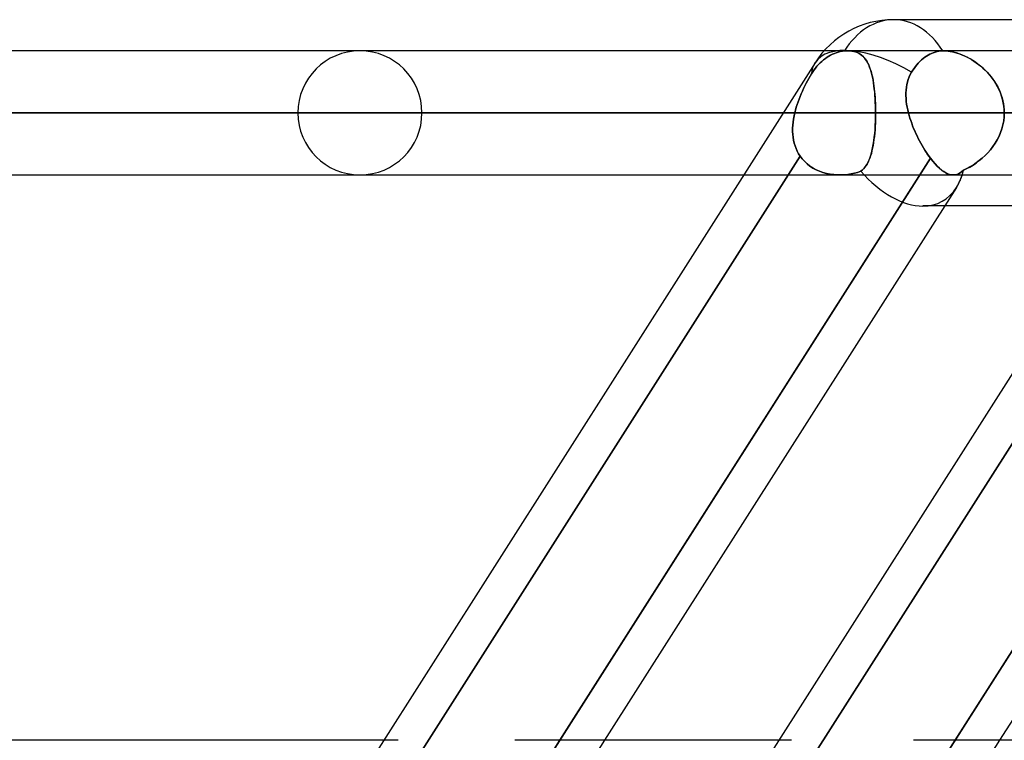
# Model space of a CAD drawing. Header units: millimetres. Extents: x -215 to 215, y -82 to 97.
# Tile 8 of 73: x -126 to -113, y 35 to 44. Entities that reach past the tile are written whole.
import ezdxf

# ---------------------------------------------------------------- set-up
doc = ezdxf.new("R2010")
doc.units = ezdxf.units.MM
doc.layers.add('MAIN-1', color=7, linetype='Continuous')
doc.layers.add('MAIN-2', color=7, linetype='Continuous')

msp = doc.modelspace()

# ---------------------------------------------------------------- linework, layer by layer
at = {"layer": 'MAIN-1'}
for p, q in [((-109.555, 44), (-114.598, 44)), ((-115.484, 43.604), (-158.5, 43.604)), ((-114.243, 43.486), (-114.222, 43.504)), ((-114.222, 43.504), (-114.2, 43.52)), ((-114.2, 43.52), (-114.179, 43.535)), ((-114.179, 43.535), (-114.158, 43.547)), ((-114.158, 43.547), (-114.137, 43.559)), ((-114.137, 43.559), (-114.114, 43.57)), ((-114.114, 43.57), (-114.091, 43.579)), ((-114.091, 43.579), (-114.067, 43.587)), ((-114.067, 43.587), (-114.043, 43.594)), ((-114.043, 43.594), (-114.019, 43.598)), ((-114.019, 43.598), (-113.995, 43.602)), ((-113.995, 43.602), (-113.971, 43.603)), ((-113.971, 43.603), (-113.969, 43.604)), ((-113.969, 43.604), (-113.966, 43.604)), ((-113.966, 43.604), (-113.963, 43.604)), ((-113.963, 43.604), (-113.961, 43.604)), ((-113.961, 43.604), (-113.958, 43.604)), ((-113.958, 43.604), (-113.955, 43.604)), ((-110.441, 43.604), (-113.956, 43.604)), ((-115.601, 43.45), (-126.808, 25.85)), ((-110.557, 43.45), (-121.765, 25.85)), ((-114.353, 43.356), (-114.337, 43.379)), ((-114.337, 43.379), (-114.32, 43.402)), ((-114.32, 43.402), (-114.302, 43.424)), ((-114.302, 43.424), (-114.283, 43.446)), ((-114.283, 43.446), (-114.263, 43.467)), ((-114.263, 43.467), (-114.243, 43.486)), ((-114.412, 43.237), (-114.4, 43.269)), ((-114.4, 43.269), (-114.385, 43.3)), ((-114.385, 43.3), (-114.369, 43.33)), ((-114.369, 43.33), (-114.353, 43.356)), ((-114.439, 43.102), (-114.435, 43.137)), ((-114.435, 43.137), (-114.429, 43.171)), ((-114.429, 43.171), (-114.422, 43.205)), ((-114.422, 43.205), (-114.412, 43.237)), ((-114.441, 43.067), (-114.439, 43.102)), ((-114.441, 43.031), (-114.441, 43.067)), ((-114.439, 42.995), (-114.441, 43.031)), ((-114.436, 42.958), (-114.439, 42.995)), ((-114.431, 42.922), (-114.436, 42.958)), ((-114.425, 42.885), (-114.431, 42.922)), ((-114.417, 42.848), (-114.425, 42.885)), ((-116.007, 42.811), (-159.292, 42.811)), ((-114.408, 42.811), (-114.417, 42.848)), ((-110.964, 42.811), (-114.408, 42.811)), ((-114.399, 42.778), (-114.408, 42.811)), ((-114.39, 42.745), (-114.399, 42.778)), ((-114.379, 42.712), (-114.39, 42.745)), ((-114.367, 42.679), (-114.379, 42.712)), ((-114.355, 42.646), (-114.367, 42.679)), ((-114.342, 42.613), (-114.355, 42.646)), ((-114.328, 42.58), (-114.342, 42.613)), ((-114.314, 42.548), (-114.328, 42.58)), ((-114.299, 42.516), (-114.314, 42.548)), ((-114.283, 42.484), (-114.299, 42.516)), ((-114.267, 42.453), (-114.283, 42.484)), ((-114.251, 42.423), (-114.267, 42.453)), ((-114.234, 42.393), (-114.251, 42.423)), ((-114.217, 42.364), (-114.234, 42.393)), ((-114.199, 42.336), (-114.217, 42.364)), ((-114.181, 42.308), (-114.199, 42.336)), ((-114.163, 42.281), (-114.181, 42.308)), ((-114.145, 42.256), (-114.163, 42.281)), ((-114.127, 42.231), (-114.145, 42.256)), ((-113.813, 34.804), (-109.066, 42.259)), ((-118.857, 34.804), (-114.127, 42.231)), ((-114.098, 42.195), (-114.127, 42.231)), ((-114.069, 42.161), (-114.098, 42.195)), ((-114.041, 42.131), (-114.069, 42.161)), ((-114.013, 42.104), (-114.041, 42.131)), ((-158.5, 42.019), (-116.512, 42.019)), ((-113.985, 42.081), (-114.013, 42.104)), ((-113.958, 42.062), (-113.985, 42.081)), ((-113.932, 42.046), (-113.958, 42.062)), ((-113.907, 42.034), (-113.932, 42.046)), ((-113.883, 42.025), (-113.907, 42.034)), ((-113.859, 42.02), (-113.883, 42.025)), ((-113.836, 42.019), (-113.859, 42.02)), ((-113.837, 42.019), (-111.469, 42.019)), ((-113.796, 41.857), (-118.288, 34.804)), ((-108.753, 41.857), (-113.245, 34.804)), ((-111.721, 41.623), (-113.946, 41.623)), ((-121.107, 34.804), (-166.425, 34.804)), ((-116.063, 34.804), (-119.432, 34.804)), ((114.344, 34.804), (-114.344, 34.804))]:
    msp.add_line(p, q, dxfattribs=at)
msp.add_arc((-114.598, 42.811), 1.189, 90, 147.5129, dxfattribs=at)
for major_axis, ratio, start_param, end_param in [((0, 1.189), 0.707107, -0.841434, 0), ((1.003, -0.639), 0.473194, 1.642733, 3.141579), ((0.619, -1.129), 0.602954, 0.320951, 0.521541)]:
    msp.add_ellipse((-114.598, 42.811), major_axis=major_axis, ratio=ratio, start_param=start_param, end_param=end_param, dxfattribs=at)
at = {"layer": 'MAIN-2'}
for p, q in [((-115.492, 43.487), (-115.469, 43.504)), ((-115.469, 43.504), (-115.492, 43.487)), ((-115.18, 43.604), (-115.484, 43.604)), ((-115.469, 43.504), (-115.447, 43.52)), ((-115.447, 43.52), (-115.469, 43.504)), ((-115.447, 43.52), (-115.424, 43.534)), ((-115.424, 43.534), (-115.447, 43.52)), ((-115.424, 43.534), (-115.402, 43.547)), ((-115.402, 43.547), (-115.424, 43.534)), ((-115.402, 43.547), (-115.378, 43.558)), ((-115.378, 43.558), (-115.402, 43.547)), ((-115.378, 43.558), (-115.354, 43.569)), ((-115.354, 43.569), (-115.378, 43.558)), ((-115.354, 43.569), (-115.329, 43.578)), ((-115.329, 43.578), (-115.354, 43.569)), ((-115.329, 43.578), (-115.304, 43.586)), ((-115.304, 43.586), (-115.329, 43.578)), ((-115.304, 43.586), (-115.278, 43.593)), ((-115.278, 43.593), (-115.304, 43.586)), ((-115.278, 43.593), (-115.252, 43.598)), ((-115.252, 43.598), (-115.278, 43.593)), ((-115.252, 43.598), (-115.226, 43.601)), ((-115.226, 43.601), (-115.252, 43.598)), ((-115.226, 43.601), (-115.218, 43.602)), ((-115.218, 43.602), (-115.226, 43.601)), ((-115.218, 43.602), (-115.21, 43.603)), ((-115.21, 43.603), (-115.218, 43.602)), ((-115.21, 43.603), (-115.203, 43.603)), ((-115.203, 43.603), (-115.21, 43.603)), ((-115.203, 43.603), (-115.195, 43.604)), ((-115.195, 43.604), (-115.203, 43.603)), ((-115.195, 43.604), (-115.187, 43.604)), ((-115.187, 43.604), (-115.195, 43.604)), ((-115.187, 43.604), (-115.18, 43.604)), ((-115.18, 43.604), (-115.187, 43.604)), ((-115.18, 43.604), (-115.154, 43.603)), ((-115.15, 43.603), (-115.18, 43.604)), ((-113.956, 43.604), (-115.18, 43.604)), ((-115.154, 43.603), (-115.129, 43.6)), ((-115.122, 43.599), (-115.15, 43.603)), ((-115.129, 43.6), (-115.106, 43.596)), ((-115.095, 43.593), (-115.122, 43.599)), ((-115.106, 43.596), (-115.083, 43.589)), ((-115.07, 43.585), (-115.095, 43.593)), ((-115.083, 43.589), (-115.062, 43.582)), ((-115.047, 43.575), (-115.07, 43.585)), ((-115.062, 43.582), (-115.042, 43.572)), ((-115.026, 43.562), (-115.047, 43.575)), ((-115.042, 43.572), (-115.024, 43.561)), ((-115.006, 43.548), (-115.026, 43.562)), ((-115.024, 43.561), (-115.007, 43.548)), ((-115.007, 43.548), (-114.991, 43.534)), ((-114.987, 43.531), (-115.006, 43.548)), ((-114.991, 43.534), (-114.976, 43.519)), ((-114.971, 43.513), (-114.987, 43.531)), ((-114.976, 43.519), (-114.962, 43.502)), ((-114.955, 43.493), (-114.971, 43.513)), ((-114.962, 43.502), (-114.948, 43.483)), ((-114.941, 43.472), (-114.955, 43.493)), ((-114.222, 43.504), (-114.243, 43.486)), ((-114.2, 43.52), (-114.222, 43.504)), ((-114.179, 43.535), (-114.2, 43.52)), ((-114.158, 43.547), (-114.179, 43.535)), ((-114.137, 43.559), (-114.158, 43.547)), ((-114.114, 43.57), (-114.137, 43.559)), ((-114.091, 43.579), (-114.114, 43.57)), ((-114.067, 43.587), (-114.091, 43.579)), ((-114.043, 43.594), (-114.067, 43.587)), ((-114.019, 43.598), (-114.043, 43.594)), ((-113.995, 43.602), (-114.019, 43.598)), ((-113.971, 43.603), (-113.995, 43.602)), ((-113.969, 43.604), (-113.971, 43.603)), ((-113.966, 43.604), (-113.969, 43.604)), ((-113.963, 43.604), (-113.966, 43.604)), ((-113.961, 43.604), (-113.963, 43.604)), ((-113.958, 43.604), (-113.961, 43.604)), ((-113.955, 43.604), (-113.958, 43.604)), ((-113.925, 43.603), (-113.955, 43.604)), ((-113.955, 43.604), (-113.929, 43.603)), ((-113.929, 43.603), (-113.902, 43.6)), ((-113.894, 43.599), (-113.925, 43.603)), ((-113.902, 43.6), (-113.874, 43.596)), ((-113.862, 43.594), (-113.894, 43.599)), ((-113.874, 43.596), (-113.845, 43.59)), ((-113.828, 43.586), (-113.862, 43.594)), ((-113.845, 43.59), (-113.816, 43.583)), ((-113.794, 43.577), (-113.828, 43.586)), ((-113.816, 43.583), (-113.786, 43.574)), ((-113.76, 43.565), (-113.794, 43.577)), ((-113.786, 43.574), (-113.756, 43.564)), ((-113.725, 43.552), (-113.76, 43.565)), ((-113.756, 43.564), (-113.725, 43.552)), ((-113.69, 43.536), (-113.725, 43.552)), ((-113.725, 43.552), (-113.695, 43.538)), ((-113.695, 43.538), (-113.665, 43.524)), ((-113.656, 43.519), (-113.69, 43.536)), ((-113.665, 43.524), (-113.634, 43.508)), ((-113.622, 43.5), (-113.656, 43.519)), ((-113.634, 43.508), (-113.604, 43.49)), ((-113.588, 43.48), (-113.622, 43.5)), ((-113.604, 43.49), (-113.574, 43.471)), ((-115.611, 43.36), (-115.594, 43.382)), ((-115.594, 43.382), (-115.611, 43.36)), ((-115.594, 43.382), (-115.576, 43.405)), ((-115.576, 43.405), (-115.594, 43.382)), ((-115.576, 43.405), (-115.556, 43.427)), ((-115.556, 43.427), (-115.576, 43.405)), ((-115.556, 43.427), (-115.536, 43.448)), ((-115.536, 43.448), (-115.556, 43.427)), ((-115.536, 43.448), (-115.514, 43.468)), ((-115.514, 43.468), (-115.536, 43.448)), ((-115.514, 43.468), (-115.492, 43.487)), ((-115.492, 43.487), (-115.514, 43.468)), ((-114.948, 43.483), (-114.936, 43.464)), ((-114.928, 43.448), (-114.941, 43.472)), ((-114.936, 43.464), (-114.925, 43.442)), ((-114.915, 43.422), (-114.928, 43.448)), ((-114.925, 43.442), (-114.914, 43.419)), ((-114.904, 43.395), (-114.915, 43.422)), ((-114.914, 43.419), (-114.904, 43.395)), ((-114.904, 43.395), (-114.895, 43.37)), ((-114.894, 43.366), (-114.904, 43.395)), ((-114.895, 43.37), (-114.886, 43.343)), ((-114.884, 43.335), (-114.894, 43.366)), ((-114.337, 43.379), (-114.353, 43.356)), ((-114.32, 43.402), (-114.337, 43.379)), ((-114.302, 43.424), (-114.32, 43.402)), ((-114.283, 43.446), (-114.302, 43.424)), ((-114.263, 43.467), (-114.283, 43.446)), ((-114.243, 43.486), (-114.263, 43.467)), ((-113.554, 43.458), (-113.588, 43.48)), ((-113.574, 43.471), (-113.544, 43.451)), ((-113.521, 43.434), (-113.554, 43.458)), ((-113.544, 43.451), (-113.515, 43.429)), ((-113.488, 43.408), (-113.521, 43.434)), ((-113.515, 43.429), (-113.486, 43.406)), ((-113.456, 43.381), (-113.488, 43.408)), ((-113.486, 43.406), (-113.458, 43.382)), ((-113.458, 43.382), (-113.43, 43.356)), ((-113.425, 43.351), (-113.456, 43.381)), ((-115.697, 43.219), (-115.679, 43.25)), ((-115.68, 43.25), (-115.697, 43.219)), ((-115.662, 43.28), (-115.68, 43.25)), ((-115.679, 43.25), (-115.662, 43.28)), ((-115.662, 43.28), (-115.645, 43.309)), ((-115.645, 43.309), (-115.662, 43.28)), ((-115.645, 43.309), (-115.628, 43.335)), ((-115.628, 43.335), (-115.645, 43.309)), ((-115.628, 43.335), (-115.611, 43.36)), ((-115.611, 43.36), (-115.628, 43.335)), ((-114.886, 43.343), (-114.878, 43.314)), ((-114.875, 43.302), (-114.884, 43.335)), ((-114.878, 43.314), (-114.871, 43.285)), ((-114.868, 43.268), (-114.875, 43.302)), ((-114.871, 43.285), (-114.865, 43.254)), ((-114.86, 43.232), (-114.868, 43.268)), ((-114.865, 43.254), (-114.859, 43.222)), ((-114.4, 43.269), (-114.412, 43.237)), ((-114.385, 43.3), (-114.4, 43.269)), ((-114.369, 43.33), (-114.385, 43.3)), ((-114.353, 43.356), (-114.369, 43.33)), ((-113.43, 43.356), (-113.403, 43.329)), ((-113.395, 43.321), (-113.425, 43.351)), ((-113.403, 43.329), (-113.378, 43.301)), ((-113.367, 43.288), (-113.395, 43.321)), ((-113.378, 43.301), (-113.353, 43.272)), ((-113.34, 43.254), (-113.367, 43.288)), ((-113.353, 43.272), (-113.33, 43.241)), ((-113.315, 43.219), (-113.34, 43.254)), ((-113.33, 43.241), (-113.309, 43.21)), ((-115.762, 43.089), (-115.746, 43.123)), ((-115.746, 43.122), (-115.762, 43.089)), ((-115.746, 43.123), (-115.73, 43.156)), ((-115.73, 43.155), (-115.746, 43.122)), ((-115.73, 43.156), (-115.714, 43.188)), ((-115.714, 43.188), (-115.73, 43.155)), ((-115.714, 43.188), (-115.697, 43.219)), ((-115.697, 43.219), (-115.714, 43.188)), ((-114.854, 43.195), (-114.86, 43.232)), ((-114.859, 43.222), (-114.853, 43.189)), ((-114.848, 43.156), (-114.854, 43.195)), ((-114.853, 43.189), (-114.848, 43.155)), ((-114.844, 43.116), (-114.848, 43.156)), ((-114.848, 43.155), (-114.844, 43.119)), ((-114.844, 43.119), (-114.84, 43.083)), ((-114.839, 43.075), (-114.844, 43.116)), ((-114.435, 43.137), (-114.439, 43.102)), ((-114.429, 43.171), (-114.435, 43.137)), ((-114.422, 43.204), (-114.429, 43.171)), ((-114.412, 43.237), (-114.422, 43.204)), ((-113.291, 43.183), (-113.315, 43.219)), ((-113.309, 43.21), (-113.288, 43.177)), ((-113.27, 43.145), (-113.291, 43.183)), ((-113.288, 43.177), (-113.269, 43.144)), ((-113.251, 43.106), (-113.27, 43.145)), ((-113.269, 43.144), (-113.252, 43.109)), ((-115.805, 42.986), (-115.792, 43.021)), ((-115.792, 43.021), (-115.805, 42.986)), ((-115.792, 43.021), (-115.777, 43.055)), ((-115.777, 43.055), (-115.792, 43.021)), ((-115.777, 43.055), (-115.762, 43.089)), ((-115.762, 43.089), (-115.777, 43.055)), ((-114.84, 43.083), (-114.837, 43.046)), ((-114.836, 43.033), (-114.839, 43.075)), ((-114.837, 43.046), (-114.834, 43.008)), ((-114.833, 42.989), (-114.836, 43.033)), ((-114.834, 43.008), (-114.832, 42.97)), ((-114.831, 42.946), (-114.833, 42.989)), ((-114.439, 43.102), (-114.441, 43.066)), ((-114.441, 43.066), (-114.441, 43.031)), ((-114.441, 43.031), (-114.439, 42.995)), ((-114.439, 42.995), (-114.436, 42.958)), ((-113.252, 43.109), (-113.237, 43.074)), ((-113.233, 43.066), (-113.251, 43.106)), ((-113.237, 43.074), (-113.223, 43.038)), ((-113.219, 43.025), (-113.233, 43.066)), ((-113.223, 43.038), (-113.212, 43.001)), ((-113.207, 42.983), (-113.219, 43.025)), ((-113.212, 43.001), (-113.202, 42.964)), ((-115.851, 42.846), (-115.841, 42.882)), ((-115.841, 42.882), (-115.851, 42.846)), ((-115.841, 42.882), (-115.83, 42.917)), ((-115.83, 42.917), (-115.841, 42.882)), ((-115.83, 42.917), (-115.818, 42.952)), ((-115.818, 42.952), (-115.83, 42.917)), ((-115.818, 42.952), (-115.805, 42.986)), ((-115.805, 42.986), (-115.818, 42.952)), ((-114.832, 42.97), (-114.83, 42.931)), ((-114.829, 42.901), (-114.831, 42.946)), ((-114.83, 42.931), (-114.829, 42.891)), ((-114.828, 42.856), (-114.829, 42.901)), ((-114.829, 42.891), (-114.828, 42.851)), ((-114.436, 42.958), (-114.431, 42.922)), ((-114.431, 42.922), (-114.425, 42.885)), ((-114.425, 42.885), (-114.417, 42.848)), ((-113.197, 42.941), (-113.207, 42.983)), ((-113.202, 42.964), (-113.194, 42.927)), ((-113.19, 42.898), (-113.197, 42.941)), ((-113.194, 42.927), (-113.189, 42.889)), ((-113.186, 42.855), (-113.19, 42.898)), ((-113.189, 42.889), (-113.186, 42.85)), ((-159.292, 42.811), (-115.86, 42.811)), ((-114.828, 42.811), (-157.708, 42.811)), ((-157.708, 42.811), (-114.828, 42.811)), ((-146.929, 42.811), (-107.203, 42.811)), ((-107.203, 42.811), (-146.929, 42.811)), ((-106.081, 42.811), (-145.345, 42.811)), ((-145.345, 42.811), (-106.081, 42.811)), ((-134.566, 42.811), (-98.456, 42.811)), ((-98.456, 42.811), (-134.566, 42.811)), ((-97.334, 42.811), (-132.982, 42.811)), ((-132.982, 42.811), (-97.334, 42.811)), ((-122.204, 42.811), (-89.708, 42.811)), ((-89.708, 42.811), (-122.204, 42.811)), ((-88.586, 42.811), (-120.618, 42.811)), ((-120.618, 42.811), (-88.586, 42.811)), ((-115.86, 42.811), (-116.007, 42.811)), ((-115.869, 42.772), (-115.876, 42.732)), ((-115.876, 42.732), (-115.869, 42.772)), ((-115.86, 42.811), (-115.869, 42.772)), ((-115.869, 42.772), (-115.86, 42.811)), ((-115.86, 42.811), (-115.851, 42.846)), ((-115.851, 42.846), (-115.86, 42.811)), ((-114.828, 42.767), (-114.829, 42.723)), ((-114.829, 42.704), (-114.828, 42.757)), ((-114.828, 42.811), (-114.828, 42.856)), ((-114.828, 42.851), (-114.828, 42.811)), ((-114.828, 42.757), (-114.828, 42.811)), ((-107.203, 42.811), (-114.828, 42.811)), ((-114.828, 42.811), (-107.203, 42.811)), ((-114.828, 42.811), (-114.828, 42.767)), ((-114.417, 42.848), (-114.408, 42.811)), ((-114.408, 42.811), (-110.837, 42.811)), ((-114.408, 42.811), (-114.399, 42.778)), ((-114.399, 42.778), (-114.39, 42.745)), ((-114.39, 42.745), (-114.379, 42.712)), ((-113.186, 42.76), (-113.192, 42.709)), ((-113.192, 42.709), (-113.186, 42.76)), ((-113.185, 42.811), (-113.186, 42.855)), ((-113.186, 42.85), (-113.185, 42.811)), ((-113.185, 42.811), (-113.186, 42.76)), ((-113.186, 42.76), (-113.185, 42.811)), ((-115.885, 42.653), (-115.887, 42.614)), ((-115.887, 42.614), (-115.885, 42.653)), ((-115.887, 42.614), (-115.887, 42.575)), ((-115.887, 42.575), (-115.887, 42.614)), ((-115.881, 42.692), (-115.885, 42.653)), ((-115.885, 42.653), (-115.881, 42.692)), ((-115.876, 42.732), (-115.881, 42.692)), ((-115.881, 42.692), (-115.876, 42.732)), ((-114.835, 42.599), (-114.832, 42.651)), ((-114.833, 42.636), (-114.835, 42.593)), ((-114.83, 42.679), (-114.833, 42.636)), ((-114.832, 42.651), (-114.829, 42.704)), ((-114.829, 42.723), (-114.83, 42.679)), ((-114.379, 42.712), (-114.367, 42.679)), ((-114.367, 42.679), (-114.355, 42.646)), ((-114.355, 42.646), (-114.342, 42.613)), ((-114.342, 42.613), (-114.328, 42.58)), ((-113.202, 42.659), (-113.215, 42.609)), ((-113.215, 42.609), (-113.202, 42.658)), ((-113.192, 42.709), (-113.202, 42.659)), ((-113.202, 42.658), (-113.192, 42.709)), ((-115.887, 42.575), (-115.885, 42.537)), ((-115.885, 42.537), (-115.887, 42.575)), ((-115.885, 42.537), (-115.881, 42.499)), ((-115.881, 42.499), (-115.885, 42.537)), ((-115.881, 42.499), (-115.874, 42.461)), ((-115.874, 42.462), (-115.881, 42.499)), ((-114.85, 42.452), (-114.844, 42.499)), ((-114.843, 42.511), (-114.848, 42.471)), ((-114.844, 42.499), (-114.839, 42.549)), ((-114.839, 42.551), (-114.843, 42.511)), ((-114.839, 42.549), (-114.835, 42.599)), ((-114.835, 42.593), (-114.839, 42.551)), ((-114.328, 42.58), (-114.314, 42.548)), ((-114.314, 42.548), (-114.299, 42.516)), ((-114.299, 42.516), (-114.283, 42.484)), ((-114.283, 42.484), (-114.267, 42.453)), ((-113.276, 42.467), (-113.252, 42.513)), ((-113.252, 42.513), (-113.275, 42.468)), ((-113.232, 42.561), (-113.252, 42.513)), ((-113.252, 42.513), (-113.232, 42.56)), ((-113.215, 42.609), (-113.232, 42.561)), ((-113.232, 42.56), (-113.215, 42.609)), ((-115.866, 42.425), (-115.874, 42.462)), ((-115.874, 42.461), (-115.866, 42.425)), ((-115.866, 42.425), (-115.855, 42.39)), ((-115.855, 42.39), (-115.866, 42.425)), ((-115.855, 42.39), (-115.842, 42.355)), ((-115.842, 42.355), (-115.855, 42.39)), ((-114.875, 42.323), (-114.866, 42.364)), ((-114.866, 42.361), (-114.874, 42.327)), ((-114.866, 42.364), (-114.857, 42.407)), ((-114.859, 42.396), (-114.866, 42.361)), ((-114.853, 42.433), (-114.859, 42.396)), ((-114.857, 42.407), (-114.85, 42.452)), ((-114.848, 42.471), (-114.853, 42.433)), ((-114.267, 42.453), (-114.251, 42.423)), ((-114.251, 42.423), (-114.234, 42.393)), ((-114.234, 42.393), (-114.217, 42.364)), ((-114.217, 42.364), (-114.199, 42.336)), ((-113.33, 42.381), (-113.362, 42.341)), ((-113.362, 42.341), (-113.33, 42.381)), ((-113.301, 42.423), (-113.33, 42.381)), ((-113.33, 42.381), (-113.302, 42.423)), ((-113.302, 42.423), (-113.276, 42.467)), ((-113.275, 42.468), (-113.301, 42.423)), ((-115.79, 42.259), (-120.647, 34.633)), ((-120.647, 34.633), (-115.79, 42.259)), ((-115.842, 42.355), (-115.827, 42.322)), ((-115.827, 42.322), (-115.842, 42.355)), ((-115.827, 42.322), (-115.81, 42.29)), ((-115.81, 42.29), (-115.827, 42.322)), ((-115.81, 42.29), (-115.79, 42.259)), ((-115.79, 42.259), (-115.81, 42.29)), ((-115.79, 42.259), (-115.763, 42.223)), ((-115.763, 42.223), (-115.79, 42.259)), ((-114.901, 42.234), (-114.912, 42.207)), ((-114.91, 42.213), (-114.897, 42.247)), ((-114.891, 42.263), (-114.901, 42.234)), ((-114.897, 42.247), (-114.885, 42.284)), ((-114.882, 42.294), (-114.891, 42.263)), ((-114.885, 42.284), (-114.875, 42.323)), ((-114.874, 42.327), (-114.882, 42.294)), ((-114.199, 42.336), (-114.181, 42.308)), ((-114.181, 42.308), (-114.163, 42.282)), ((-114.163, 42.282), (-114.145, 42.256)), ((-114.145, 42.256), (-114.127, 42.231)), ((-109.066, 42.259), (-113.922, 34.633)), ((-113.43, 42.266), (-113.467, 42.232)), ((-113.467, 42.232), (-113.43, 42.266)), ((-113.395, 42.302), (-113.43, 42.266)), ((-113.43, 42.266), (-113.395, 42.302)), ((-113.362, 42.341), (-113.395, 42.302)), ((-113.395, 42.302), (-113.362, 42.341)), ((-114.127, 42.231), (-118.981, 34.609)), ((-115.763, 42.223), (-115.733, 42.19)), ((-115.733, 42.19), (-115.763, 42.223)), ((-115.733, 42.19), (-115.701, 42.16)), ((-115.7, 42.159), (-115.733, 42.19)), ((-115.701, 42.16), (-115.665, 42.132)), ((-115.665, 42.132), (-115.7, 42.159)), ((-115.665, 42.132), (-115.627, 42.107)), ((-115.626, 42.107), (-115.665, 42.132)), ((-110.765, 42.231), (-115.619, 34.609)), ((-115.619, 34.609), (-110.765, 42.231)), ((-114.965, 42.116), (-114.982, 42.097)), ((-114.975, 42.104), (-114.956, 42.127)), ((-114.951, 42.136), (-114.965, 42.116)), ((-114.956, 42.127), (-114.939, 42.154)), ((-114.937, 42.158), (-114.951, 42.136)), ((-114.939, 42.154), (-114.924, 42.182)), ((-114.924, 42.181), (-114.937, 42.158)), ((-114.924, 42.182), (-114.91, 42.213)), ((-114.912, 42.207), (-114.924, 42.181)), ((-114.127, 42.231), (-114.098, 42.195)), ((-114.098, 42.195), (-114.069, 42.161)), ((-114.069, 42.161), (-114.041, 42.131)), ((-114.041, 42.131), (-114.013, 42.105)), ((-113.624, 42.121), (-113.665, 42.099)), ((-113.665, 42.099), (-113.624, 42.12)), ((-113.584, 42.145), (-113.624, 42.121)), ((-113.624, 42.12), (-113.584, 42.145)), ((-113.544, 42.172), (-113.584, 42.145)), ((-113.584, 42.145), (-113.544, 42.171)), ((-113.505, 42.201), (-113.544, 42.172)), ((-113.544, 42.171), (-113.505, 42.201)), ((-113.467, 42.232), (-113.505, 42.201)), ((-113.505, 42.201), (-113.467, 42.232)), ((-116.512, 42.019), (-115.285, 42.019)), ((-115.627, 42.107), (-115.586, 42.085)), ((-115.586, 42.085), (-115.626, 42.107)), ((-115.586, 42.085), (-115.544, 42.067)), ((-115.543, 42.066), (-115.586, 42.085)), ((-115.544, 42.067), (-115.501, 42.051)), ((-115.5, 42.051), (-115.543, 42.066)), ((-115.501, 42.051), (-115.456, 42.039)), ((-115.454, 42.038), (-115.5, 42.051)), ((-115.456, 42.039), (-115.41, 42.029)), ((-115.408, 42.029), (-115.454, 42.038)), ((-115.41, 42.029), (-115.362, 42.023)), ((-115.361, 42.023), (-115.408, 42.029)), ((-115.362, 42.023), (-115.315, 42.019)), ((-115.313, 42.019), (-115.361, 42.023)), ((-115.315, 42.019), (-115.267, 42.019)), ((-115.266, 42.019), (-115.313, 42.019)), ((-115.285, 42.019), (-113.837, 42.019)), ((-115.267, 42.019), (-115.224, 42.021)), ((-115.223, 42.021), (-115.266, 42.019)), ((-115.224, 42.021), (-115.182, 42.025)), ((-115.181, 42.026), (-115.223, 42.021)), ((-115.182, 42.025), (-115.14, 42.032)), ((-115.139, 42.032), (-115.181, 42.026)), ((-115.14, 42.032), (-115.099, 42.041)), ((-115.098, 42.041), (-115.139, 42.032)), ((-115.099, 42.041), (-115.058, 42.052)), ((-115.058, 42.052), (-115.098, 42.041)), ((-115.058, 42.052), (-115.018, 42.066)), ((-115.018, 42.066), (-115.058, 42.052)), ((-115.018, 42.066), (-114.996, 42.084)), ((-114.999, 42.08), (-115.018, 42.066)), ((-114.982, 42.097), (-114.999, 42.08)), ((-114.996, 42.084), (-114.975, 42.104)), ((-114.013, 42.105), (-113.986, 42.082)), ((-113.986, 42.082), (-113.959, 42.062)), ((-113.959, 42.062), (-113.933, 42.046)), ((-113.933, 42.046), (-113.908, 42.034)), ((-113.908, 42.034), (-113.883, 42.025)), ((-113.883, 42.025), (-113.859, 42.02)), ((-113.859, 42.02), (-113.836, 42.019)), ((-113.813, 42.021), (-113.836, 42.019)), ((-113.836, 42.019), (-113.814, 42.021)), ((-113.814, 42.021), (-113.792, 42.026)), ((-113.791, 42.026), (-113.813, 42.021)), ((-113.792, 42.026), (-113.77, 42.034)), ((-113.769, 42.035), (-113.791, 42.026)), ((-113.77, 42.034), (-113.749, 42.046)), ((-113.748, 42.046), (-113.769, 42.035)), ((-113.749, 42.046), (-113.727, 42.061)), ((-113.727, 42.061), (-113.748, 42.046)), ((-113.705, 42.079), (-113.727, 42.061)), ((-113.727, 42.061), (-113.705, 42.079)), ((-113.665, 42.099), (-113.705, 42.079)), ((-113.705, 42.079), (-113.665, 42.099)), ((-113.946, 41.623), (-114.224, 41.623)), ((-120.924, 34.804), (-121.107, 34.804)), ((-118.288, 34.804), (-119.297, 33.219)), ((-118.981, 34.609), (-118.857, 34.804)), ((-115.902, 34.804), (-116.063, 34.804)), ((-113.245, 34.804), (-114.254, 33.219)), ((-113.922, 34.633), (-113.813, 34.804))]:
    msp.add_line(p, q, dxfattribs=at)
for start, end in [(0, 180), (180, 0)]:
    msp.add_arc((-121.411, 42.811), 0.792, start, end, dxfattribs=at)
for major_axis, ratio, start_param, end_param in [((0, 1.189), 0.707107, 0, 0.843858), ((0, 1.189), 0.707107, 0, 0.843858), ((0, 1.189), 0.707107, -0.841434, 0), ((1.003, -0.639), 0.473194, 1.642733, 3.141579), ((1.003, -0.639), 0.473194, -3.139136, -2.886327), ((1.003, -0.639), 0.473194, -3.139136, -2.886327), ((1.003, -0.639), 0.473194, 3.141579, 3.144049), ((1.003, -0.639), 0.473194, 3.141579, 3.144049), ((0.619, -1.129), 0.602954, -1.21221, -0.3196), ((0.619, -1.129), 0.602954, -1.21221, -0.3196), ((0.619, -1.129), 0.602954, 0.320951, 0.588017), ((0.619, -1.129), 0.602954, 0.521541, 0.588017), ((0.619, -1.129), 0.602954, -0.3196, 0.320951), ((0.619, -1.129), 0.602954, -0.3196, 0.320951)]:
    msp.add_ellipse((-114.598, 42.811), major_axis=major_axis, ratio=ratio, start_param=start_param, end_param=end_param, dxfattribs=at)

doc.saveas('drawing.dxf')
